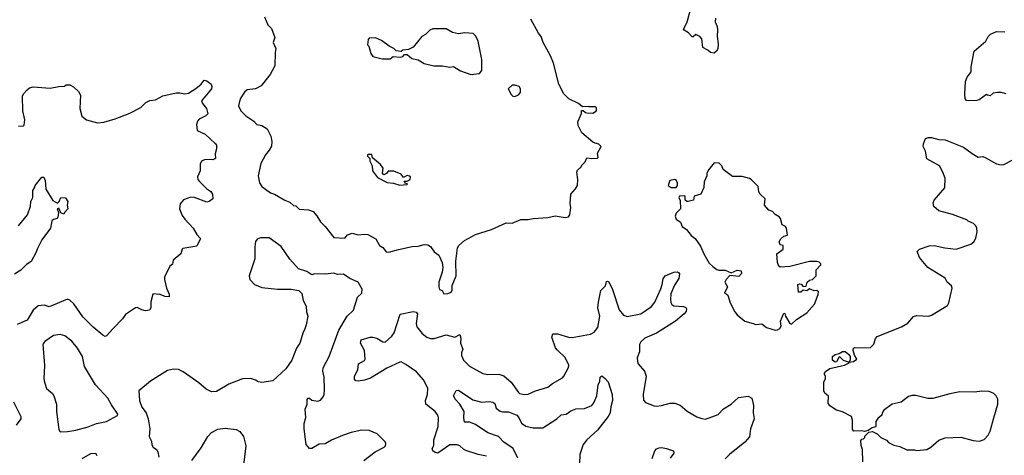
# Model space of a CAD drawing. Extents: x 2087054 to 2277909, y 548907 to 753496.
# Tile 150 of 256: x 2108185 to 2116240, y 652578 to 656141. Entities that reach past the tile are written whole.
import ezdxf

# ---------------------------------------------------------------- set-up
doc = ezdxf.new("R2010")
doc.units = 0

msp = doc.modelspace()

# ---------------------------------------------------------------- linework, layer by layer
at = {"layer": '0CON20XD'}
for points in [[(2113876.7, 656155), (2113874, 656125), (2113890, 656085), (2113894.2, 656055), (2113891.9, 656005), (2113899.2, 655945), (2113896.1, 655903.9), (2113886.4, 655883.6), (2113865, 655867.5), (2113835, 655872.5), (2113815, 655892.5), (2113772.5, 655915), (2113765.8, 655985), (2113750, 656005), (2113715, 656020), (2113695, 656002.5), (2113685, 656002.5), (2113655, 656034.2), (2113620, 656055), (2113616.7, 656065), (2113644, 656115), (2113647, 656133), (2113672.5, 656225)], [(2110187.5, 656165), (2110215, 656100), (2110245, 656070), (2110273.3, 655995), (2110258.8, 655955), (2110280, 655905), (2110273.9, 655873.9), (2110271.2, 655765), (2110235, 655692.5), (2110159.3, 655600.7), (2110113.9, 655576.1), (2110045, 655568), (2110025, 655550), (2109989.2, 655495), (2109973.9, 655436.1), (2109995, 655396.7), (2110035, 655353.8), (2110100.5, 655310.5), (2110125, 655283.3), (2110165, 655276.2), (2110208, 655248), (2110238.4, 655188.4), (2110247.1, 655145), (2110245, 655107.5), (2110226.8, 655073.2), (2110194.4, 655035.6), (2110158, 654965), (2110136.2, 654865), (2110146.1, 654806.1), (2110165, 654776.7), (2110236, 654726), (2110270, 654715), (2110355, 654666.2), (2110395, 654650), (2110425, 654622.5), (2110445, 654617.5), (2110472, 654592), (2110546.1, 654586.1), (2110585, 654572.5), (2110615, 654537.5), (2110645, 654487.5), (2110685, 654450), (2110755, 654360), (2110845, 654353.3), (2110867.7, 654382.3), (2110905, 654394.2), (2110955, 654381.4), (2111005, 654388), (2111034.1, 654384.1), (2111097.7, 654347.7), (2111127.5, 654295), (2111155, 654276.7), (2111183.8, 654243.8), (2111205, 654238.8), (2111285, 654262.9), (2111395, 654286), (2111445, 654288), (2111495, 654303.8), (2111525, 654298.8), (2111546, 654285), (2111575, 654242.5), (2111612.5, 654215), (2111640, 654155), (2111646.7, 654115), (2111640, 654075), (2111613.8, 653995), (2111612.5, 653955), (2111620, 653935), (2111640, 653925), (2111655, 653900)], [(2111655, 653900), (2111688.3, 653901.7), (2111695, 653903.8), (2111715, 653913.8), (2111723.3, 653925), (2111723, 653967), (2111756.7, 654045), (2111752.5, 654165), (2111766.7, 654275), (2111777.5, 654295), (2111822.5, 654335), (2111915, 654383.3), (2112045.9, 654424.1), (2112165, 654480), (2112215, 654476.7), (2112285, 654506), (2112345, 654506.2), (2112385, 654516.2), (2112505, 654523.3), (2112565, 654536.7), (2112647, 654523), (2112675, 654527.5), (2112686.2, 654545), (2112692.5, 654605), (2112687.5, 654635), (2112692.5, 654715), (2112732.3, 654757.7), (2112748.8, 654785), (2112751.2, 654835), (2112742.5, 654895), (2112749.3, 654910.7), (2112776.7, 654935), (2112786.7, 654955), (2112810.7, 654979.3), (2112825, 655012.5), (2112865, 655006), (2112911.7, 655008.3), (2112916.7, 655013.3), (2112910.7, 655049.3), (2112942.5, 655105), (2112923.6, 655123.6), (2112892, 655132), (2112875, 655140), (2112785, 655216.7), (2112754, 655275), (2112751.2, 655305), (2112780, 655375), (2112781.7, 655398.3), (2112795, 655400), (2112813, 655383), (2112825, 655380), (2112875, 655377.5), (2112902.5, 655395), (2112905, 655420), (2112895, 655427.5), (2112845, 655427.5), (2112835, 655432.5), (2112788.3, 655428.3), (2112755.7, 655455.7), (2112676, 655495), (2112635.6, 655535), (2112595.6, 655615), (2112551.4, 655785), (2112527.5, 655845), (2112467.1, 655955), (2112450.8, 656005), (2112430.3, 656030.3), (2112365.6, 656145)], [(2111875, 655693.8), (2111947.3, 655702.7), (2111966, 655725), (2111964.3, 655815), (2111935.6, 655965), (2111917.6, 656007.6), (2111895, 656027.5), (2111825, 656033.8), (2111775, 656026.2), (2111725, 656038), (2111675, 656068), (2111565, 656067.5), (2111541.2, 656055), (2111505, 656021.2), (2111473.3, 656005), (2111405, 655917.5), (2111365, 655897.5), (2111318.3, 655891.7), (2111305, 655880), (2111265, 655887.5), (2111245.8, 655905.8), (2111207.5, 655925), (2111145, 655970), (2111095, 655992.5), (2111045, 655990), (2111035, 655980), (2111030, 655935), (2111040, 655925), (2111057.5, 655865), (2111075, 655840), (2111149.3, 655820.7), (2111215, 655822.5), (2111240.7, 655839.3), (2111296.2, 655833.8), (2111318.3, 655841.7), (2111333, 655857), (2111355, 655857.5), (2111393, 655823), (2111445, 655812.5), (2111495, 655783.8), (2111573.9, 655763.9), (2111645, 655763.3), (2111705, 655752.5), (2111735, 655757.5), (2111792.3, 655722.3), (2111875, 655693.8)], [(2116255, 655536.2), (2116215, 655546.2), (2116185, 655546.7), (2116148.3, 655541.7), (2116125, 655520), (2116103, 655523), (2116095, 655530), (2116035, 655486.7), (2116015, 655480), (2115946.4, 655476.4), (2115931.7, 655481.7), (2115920, 655495), (2115916.2, 655535), (2115922.5, 655635), (2115935, 655670), (2115970, 655715), (2115968, 655755), (2115994, 655885), (2116090, 655965), (2116106.7, 656005), (2116127.7, 656022.3), (2116175, 656043.8), (2116245, 656041.2)], [(2108175, 655270), (2108215, 655273.8), (2108220.5, 655279.5), (2108227, 655323), (2108210, 655395), (2108207.5, 655515), (2108214.5, 655535.5), (2108245, 655568.8), (2108266.1, 655583.9), (2108295, 655593.3), (2108435, 655582.5), (2108505, 655596.2), (2108551.7, 655598.3), (2108565, 655607.5), (2108595, 655607.5), (2108623.6, 655593.6), (2108666, 655555), (2108682.9, 655525), (2108676.7, 655415), (2108692.3, 655352.3), (2108731.4, 655321.4), (2108821.7, 655298.3), (2108873.9, 655303.9), (2108965, 655330), (2109085, 655378.1), (2109175, 655422), (2109215.8, 655465), (2109248.2, 655481.8), (2109295, 655487.1), (2109355, 655517.3), (2109465, 655543.8), (2109494.4, 655544.4), (2109535, 655534.2), (2109565, 655539.2), (2109625, 655578.8), (2109668.8, 655615), (2109695, 655646.2), (2109715, 655642.5), (2109750, 655615), (2109756.2, 655595), (2109752.5, 655575), (2109672.3, 655477.7), (2109679.2, 655455), (2109712.5, 655415), (2109725, 655372.5), (2109706.2, 655355), (2109652.4, 655327.6), (2109638.6, 655311.4), (2109630, 655285), (2109636, 655235), (2109701.2, 655205), (2109785, 655130), (2109794, 655115), (2109794, 655085), (2109783.3, 655045), (2109786.2, 655005), (2109765, 654996), (2109702.3, 654997.7), (2109672.5, 654985), (2109661.7, 654958.3), (2109660.6, 654905), (2109640, 654855), (2109642.5, 654835), (2109655, 654818), (2109715, 654758.8), (2109748.8, 654735), (2109762, 654715), (2109763.9, 654676.1), (2109735, 654653.3), (2109715, 654648.8), (2109615, 654686.7), (2109585, 654690), (2109525, 654668), (2109498, 654635), (2109492, 654595), (2109515, 654540), (2109535, 654510), (2109604.2, 654435), (2109634.4, 654384.4), (2109660, 654355), (2109661.2, 654345), (2109635, 654287.5), (2109519.3, 654270.7), (2109512.5, 654265), (2109503.8, 654226.2), (2109440, 654175), (2109435, 654142.5), (2109413.8, 654125), (2109370, 654035), (2109368.8, 654015), (2109386, 653945), (2109406.7, 653895), (2109406.7, 653873.3), (2109375, 653877.5), (2109325, 653897.5), (2109315, 653892.5), (2109285, 653900), (2109273, 653897), (2109257, 653833), (2109256.4, 653783.6), (2109247.5, 653765), (2109215, 653760.8), (2109185, 653767.8), (2109145, 653787.5), (2109132.5, 653785), (2109050.3, 653729.7), (2109025, 653693.8), (2108948.8, 653615), (2108894.1, 653555.9), (2108885, 653551.2), (2108865, 653560), (2108786.1, 653626.1), (2108700.3, 653710.3), (2108626.5, 653816.5), (2108595, 653846), (2108575, 653855.8), (2108425, 653793.8), (2108383.9, 653806.1), (2108335, 653800), (2108295, 653766.2), (2108245, 653683.1), (2108165, 653649.4)], [(2112235, 655512.5), (2112265, 655527.5), (2112282.5, 655545), (2112282.5, 655575), (2112270, 655595), (2112235, 655606.7), (2112215, 655606.7), (2112180, 655575), (2112205, 655530), (2112220, 655515), (2112235, 655512.5)], [(2115754.2, 654274.2), (2115845.9, 654264.1), (2115966.7, 654305), (2115991.2, 654325), (2116006.7, 654355), (2116018.8, 654405), (2116016.4, 654436.4), (2116007.5, 654455), (2115987.5, 654475), (2115945, 654492.5), (2115932.5, 654505), (2115815, 654548), (2115705, 654577.5), (2115663.4, 654613.4), (2115657.7, 654642.3), (2115665.8, 654664.2), (2115754.2, 654765), (2115756.7, 654845), (2115737.9, 654895), (2115708.9, 654945), (2115605, 655002.5), (2115595.2, 655065), (2115577.2, 655105), (2115577.8, 655125), (2115595, 655168.5), (2115621.1, 655178.9), (2115645, 655178.5), (2115705, 655160.8), (2115755, 655158.2), (2115905, 655098.9), (2115977.5, 655047.5), (2116025, 655018), (2116065, 655021.4), (2116083.3, 655015), (2116175, 654962.5), (2116215, 654954), (2116235, 654956.2), (2116305, 654991.2)], [(2111295, 654786.7), (2111355, 654792.5), (2111358.3, 654798.3), (2111341.7, 654801.7), (2111330, 654820), (2111355, 654820), (2111380, 654835), (2111382.5, 654855), (2111375, 654862.5), (2111353.6, 654866.4), (2111325, 654850), (2111305, 654877.5), (2111245, 654902.5), (2111198.3, 654901.7), (2111186.4, 654883.6), (2111163, 654873), (2111152.5, 654885), (2111157, 654927), (2111136.4, 654956.4), (2111071.7, 655011.7), (2111065, 655037.5), (2111035, 655040), (2111030, 655035), (2111030, 655025), (2111050, 655005), (2111050, 654985), (2111067.5, 654945), (2111070, 654905), (2111111.7, 654851.7), (2111190.7, 654810.7), (2111243, 654803), (2111295, 654786.7)], [(2114365, 653601.2), (2114385, 653603.3), (2114403.9, 653616.1), (2114413.3, 653635), (2114408, 653675), (2114435, 653740), (2114445, 653737.5), (2114450, 653715), (2114485, 653657.5), (2114499.3, 653650.7), (2114541.2, 653688.8), (2114625, 653743.3), (2114686.1, 653813.9), (2114717, 653893), (2114720, 653915), (2114705, 653927.5), (2114685, 653922.5), (2114645, 653940), (2114625, 653922.5), (2114595, 653930), (2114575, 653913.3), (2114555, 653912.5), (2114550, 653975), (2114565, 653980), (2114577, 653977), (2114595, 653960), (2114618.3, 653961.7), (2114627.5, 653995), (2114645, 654010), (2114670, 654015), (2114700, 654045), (2114700, 654095), (2114740, 654135), (2114740, 654145), (2114726.7, 654156.7), (2114705, 654162.5), (2114645, 654162.5), (2114485, 654122.5), (2114405, 654117.5), (2114394.2, 654124.2), (2114384.2, 654154.2), (2114380, 654225), (2114430, 654265), (2114430, 654295), (2114405, 654300), (2114397.5, 654325), (2114410.7, 654349.3), (2114435, 654370), (2114465, 654380), (2114457, 654437), (2114449.3, 654449.3), (2114423, 654463), (2114410, 654515), (2114398.3, 654528.3), (2114365, 654547.5), (2114343.6, 654573.6), (2114314.4, 654584.4), (2114278.8, 654625), (2114282.5, 654675), (2114242.5, 654715), (2114233, 654733), (2114227, 654777), (2114170, 654835), (2114155, 654842.5), (2114095, 654857.5), (2114015, 654860), (2113940, 654915), (2113930, 654945), (2113908.3, 654968.3), (2113865, 654970), (2113822.5, 654915), (2113807.5, 654885), (2113806.4, 654863.6), (2113783.6, 654816.4), (2113781.7, 654768.3), (2113756.4, 654713.6), (2113703, 654697), (2113695.9, 654664.1), (2113653, 654653), (2113643, 654653), (2113630, 654665), (2113630, 654695), (2113625, 654700), (2113581.7, 654698.3), (2113577.5, 654685), (2113587.5, 654665), (2113590, 654595), (2113555, 654560), (2113547.5, 654535), (2113555, 654510), (2113590, 654485), (2113605, 654450), (2113640, 654425), (2113677, 654377), (2113710.5, 654350.5), (2113755, 654290), (2113781.2, 654225), (2113825, 654150), (2113855, 654122.5), (2113888.3, 654098.3), (2113905, 654092.5), (2113955, 654092.5), (2114005, 654070), (2114055, 654092.5), (2114088.3, 654088.3), (2114090, 654065), (2114068.3, 654041.7), (2113995, 654050), (2113963.6, 654016.4), (2113953.6, 653993.6), (2113976.7, 653955), (2113950, 653905), (2113965, 653900), (2113977, 653887), (2113997.5, 653825), (2114035, 653752.5), (2114055, 653727.5), (2114117.5, 653675), (2114185, 653656.7), (2114207, 653647), (2114255, 653652.5), (2114295, 653623.3), (2114365, 653601.2)], [(2108175, 654454.4), (2108249.4, 654545), (2108273.1, 654615), (2108274.4, 654655), (2108291.7, 654688.3), (2108291.2, 654745), (2108306.7, 654765), (2108310, 654785), (2108365, 654852.5), (2108383, 654853), (2108393.8, 654825), (2108398.8, 654755), (2108455, 654662.5), (2108495, 654640), (2108507, 654653), (2108521.7, 654688.3), (2108560, 654685), (2108577.5, 654655), (2108572.5, 654625), (2108577.5, 654595), (2108550, 654565), (2108545, 654550), (2108521.7, 654561.7), (2108505, 654600), (2108490, 654595), (2108502.5, 654565), (2108497.5, 654525), (2108490, 654515), (2108462.3, 654507.7), (2108446.7, 654495), (2108435.7, 654435), (2108365, 654340), (2108327.8, 654265), (2108320, 654240), (2108277.4, 654162.6), (2108240.4, 654139.6), (2108195, 654092.9), (2108141.3, 654058.7)], [(2113555, 654767.5), (2113567.5, 654785), (2113566.7, 654805), (2113557.5, 654825), (2113543.6, 654833.6), (2113503.6, 654826.4), (2113490, 654785), (2113515, 654768.8), (2113555, 654767.5)], [(2110998.8, 652535), (2111094.2, 652605.8), (2111167.5, 652645), (2111176.7, 652655), (2111180, 652675), (2111175, 652687.5), (2111110, 652755), (2111045, 652780), (2110985, 652783.3), (2110895.9, 652764.1), (2110825, 652740), (2110735, 652702), (2110685, 652672), (2110635, 652668.8), (2110575, 652633.3), (2110555, 652632.5), (2110527.7, 652667.7), (2110511.2, 652795), (2110511.7, 652838.3), (2110526.4, 652886.4), (2110521.2, 652955), (2110536.7, 652995), (2110537.5, 653035), (2110545, 653046.7), (2110555, 653046.7), (2110575, 653030), (2110625, 653021.2), (2110645, 653028.8), (2110666.9, 653055), (2110675.5, 653075), (2110679.2, 653115), (2110676.2, 653216.2), (2110664.4, 653265), (2110667.7, 653292.3), (2110716.7, 653385), (2110795, 653602.5), (2110863.3, 653715), (2110916, 653765), (2110948.3, 653871.7), (2110982.5, 653905), (2110986.4, 653936.4), (2110952.5, 653995), (2110885, 654023.8), (2110835, 654060), (2110785, 654056.2), (2110755, 654066.7), (2110685, 654060), (2110596.4, 654063.6), (2110575, 654053.3), (2110535, 654081.2), (2110465, 654103.8), (2110395, 654183.3), (2110323.3, 654285), (2110225, 654356), (2110155, 654356.7), (2110127.5, 654345), (2110114.1, 654325.9), (2110107.3, 654282.7), (2110107.5, 654185), (2110061.2, 654045), (2110068.8, 654015), (2110106, 653975), (2110165, 653950), (2110295, 653937.1), (2110405, 653936), (2110467.5, 653925), (2110491.7, 653901.7), (2110503.3, 653845), (2110528.3, 653798.3), (2110530.7, 653750.7), (2110543.3, 653715), (2110528.8, 653645), (2110515.9, 653604.1), (2110502.5, 653585), (2110475.9, 653494.1), (2110450, 653455), (2110410, 653355), (2110362.5, 653285), (2110255, 653187.5), (2110165, 653173.8), (2110135, 653180), (2110113.9, 653193.9), (2110076.1, 653206.1), (2110006.1, 653203.9), (2109895, 653158.8), (2109795, 653098.8), (2109755, 653096.2), (2109709.3, 653119.3), (2109650.5, 653170.5), (2109522.1, 653262.1), (2109485, 653280), (2109442.7, 653282.7), (2109395, 653271.1), (2109371.2, 653258.8), (2109255, 653184.2), (2109158.8, 653105), (2109166, 653025), (2109185, 652972.5), (2109218.8, 652925), (2109236, 652875), (2109250, 652795), (2109242.7, 652732.7), (2109262, 652695), (2109266.2, 652665), (2109275.9, 652645.9), (2109305, 652626.2), (2109315, 652607.5), (2109322.3, 652562.3)], [(2115082.5, 652525), (2115080, 652625), (2115068.3, 652658.3), (2115065, 652700), (2115075, 652710), (2115088.3, 652711.7), (2115100, 652725), (2115100, 652735), (2115131.7, 652768.3), (2115161.7, 652771.7), (2115200, 652755), (2115230, 652725), (2115275, 652702.5), (2115293.9, 652683.9), (2115335, 652660), (2115385, 652650), (2115442.4, 652622.4), (2115504.1, 652624.1), (2115525, 652616.2), (2115607.5, 652625), (2115640, 652645), (2115705, 652702.5), (2115755, 652720), (2115885, 652726), (2115985, 652699.2), (2116037.3, 652692.7), (2116075, 652706), (2116107.6, 652742.4), (2116124.2, 652775), (2116155.7, 652885), (2116186.2, 652995), (2116186.4, 653036.4), (2116172.5, 653065), (2116155, 653082.5), (2116115, 653100), (2116055, 653103.3), (2115995, 653093.8), (2115875, 653096.2), (2115795, 653081.2), (2115655, 653042.5), (2115615, 653043.8), (2115515, 653066), (2115485, 653066), (2115455, 653058), (2115395, 653014), (2115322.5, 652995), (2115255, 652947.5), (2115240, 652925), (2115237.5, 652905), (2115205, 652880), (2115190, 652855), (2115190, 652815), (2115185, 652810), (2115158.3, 652801.7), (2115125, 652780), (2115095, 652772.5), (2115075, 652777.5), (2115010, 652775), (2114998.3, 652788.3), (2114997.5, 652865), (2114990, 652895), (2114915, 652933.3), (2114866.4, 652946.4), (2114812.3, 652982.3), (2114800, 653005), (2114801.7, 653061.7), (2114772.5, 653085), (2114763.3, 653105), (2114763.3, 653175), (2114777.5, 653205), (2114777.5, 653225), (2114767.5, 653245), (2114777, 653263), (2114812.3, 653287.7), (2114932.5, 653315), (2114970, 653335), (2114970, 653340), (2115005, 653346), (2115032.5, 653365), (2115015, 653397.5), (2115004.2, 653435), (2115006.1, 653453.9), (2115015, 653460), (2115141.7, 653458.3), (2115172, 653488), (2115187.3, 653532.7), (2115200.9, 653549.1), (2115400.3, 653629.7), (2115450.2, 653659.8), (2115497.3, 653712.7), (2115525, 653721.1), (2115623, 653717), (2115645, 653723.1), (2115775.9, 653804.1), (2115786, 653825), (2115813.3, 653945), (2115807.5, 653965), (2115772.5, 653995), (2115755, 654026.7), (2115614.5, 654114.5), (2115546.2, 654195), (2115526.7, 654245), (2115545, 654263.8), (2115625, 654291.2), (2115665, 654293.8), (2115754.2, 654274.2)], [(2112005, 652570.5), (2111935, 652584.2), (2111835, 652617.1), (2111815, 652627.1), (2111785.9, 652655.9), (2111765, 652664.5), (2111705, 652664.4), (2111605, 652596.2), (2111585, 652600), (2111564.2, 652615), (2111559.2, 652635), (2111571.9, 652658.1), (2111572.9, 652705), (2111609.6, 652815), (2111610.6, 652885), (2111605.6, 652905), (2111584.3, 652935), (2111507.3, 652997.3), (2111504.7, 653025), (2111521.8, 653075), (2111524.5, 653125), (2111492.1, 653192.1), (2111430.2, 653260.2), (2111345, 653321.2), (2111305, 653343.8), (2111295, 653341.2), (2111189.1, 653290.9), (2111055, 653210), (2111005, 653191.4), (2110955, 653184), (2110935, 653186.7), (2110925, 653200), (2110924, 653225), (2110951.9, 653278.1), (2110955.7, 653325), (2111006.2, 653353.8), (2111011.2, 653365), (2111005.6, 653435), (2110973.1, 653495), (2110978.1, 653521.9), (2111052.5, 653545), (2111075, 653545.6), (2111106.7, 653535), (2111155, 653506.7), (2111175, 653502.5), (2111228, 653552), (2111249.1, 653580.9), (2111297, 653733), (2111405, 653753.4), (2111428.8, 653748.8), (2111439.6, 653735), (2111428.5, 653655), (2111435, 653628.8), (2111477.5, 653575), (2111514.5, 653544.5), (2111545, 653534.4), (2111575, 653534.4), (2111675, 653564.5), (2111745, 653544.3), (2111785, 653567.5), (2111794.2, 653535), (2111790, 653495), (2111809.3, 653445), (2111798.2, 653415), (2111799.3, 653395), (2111815.5, 653355.5), (2111865, 653307.1), (2111975, 653246.9), (2112015, 653240), (2112105, 653241.8), (2112145, 653227.5), (2112205, 653175.8), (2112265, 653092), (2112275, 653084.3), (2112315, 653075.7), (2112345, 653078.1), (2112405, 653106.5), (2112505.4, 653134.6), (2112545, 653165.6), (2112625, 653212), (2112636.2, 653225), (2112675.8, 653295), (2112677.5, 653315), (2112647.4, 653377.4), (2112585, 653438.1), (2112568.3, 653458.3), (2112538.6, 653545), (2112547.3, 653572.7), (2112585, 653572.9), (2112675, 653543.8), (2112705, 653542.3), (2112855, 653568.6), (2112884.4, 653585.6), (2112915, 653623.3), (2112930.8, 653715), (2112915.6, 653785), (2112919.1, 653830.9), (2112938.2, 653925), (2112976.9, 653965), (2112985, 654000), (2112995, 654002.5), (2113005, 653995.8), (2113033.6, 653935), (2113088.8, 653768.8), (2113124.3, 653725), (2113155, 653714.6), (2113265.8, 653734.2), (2113355, 653794.5), (2113379.9, 653830.1), (2113430.8, 653939.2), (2113440.8, 653975), (2113448, 654022), (2113466, 654045), (2113535, 654075.8), (2113565, 654078.8), (2113575, 654073.3), (2113581.7, 654061.7), (2113578.1, 654025), (2113541.2, 653968.8), (2113512.4, 653897.6), (2113508.5, 653855), (2113512.9, 653827.1), (2113520.6, 653810.6), (2113535, 653799.4), (2113615.5, 653795.5), (2113635, 653786.2), (2113641.2, 653775), (2113636, 653755), (2113620.6, 653735), (2113550, 653675), (2113395, 653577.5), (2113300, 653535), (2113266, 653505), (2113255.7, 653485), (2113254.4, 653425), (2113236.9, 653375), (2113239.4, 653345), (2113245.7, 653325), (2113297.2, 653265), (2113309.7, 653225), (2113286.1, 653076.1), (2113288.3, 653028.3), (2113305, 653010), (2113375, 652982.5), (2113395, 652979.2), (2113435.9, 652985.9), (2113505, 653005.4), (2113545, 653004.4), (2113587.4, 652987.4), (2113645, 652938.6), (2113725, 652893.6), (2113765, 652877.8), (2113795, 652874.4), (2113898.9, 652911.1), (2113942.1, 652957.9), (2114006.2, 652995), (2114065, 653051.2), (2114145, 653062.9), (2114174.5, 653044.5), (2114188.6, 652985), (2114185.6, 652925), (2114192.9, 652875), (2114164.5, 652795), (2114155, 652730), (2114118, 652685), (2113992, 652585), (2113955, 652548)], [(2108515, 652770), (2108575, 652773.3), (2108645, 652784), (2108745, 652811.4), (2108812.1, 652837.9), (2108895, 652855.8), (2108985, 652902.5), (2108987.5, 652915), (2108935, 652990), (2108906.4, 653046.4), (2108804.3, 653155), (2108715.6, 653305), (2108699.1, 653385), (2108658.2, 653455), (2108611.7, 653511.7), (2108555, 653556.5), (2108515, 653566.7), (2108461.7, 653558.3), (2108389.7, 653510.3), (2108372.7, 653487.3), (2108386.2, 653313.8), (2108381.4, 653205), (2108388, 653175), (2108403.8, 653125), (2108453.2, 653083.2), (2108464.2, 653065), (2108484.4, 652995), (2108485.9, 652935.9), (2108505, 652790), (2108515, 652770)], [(2114970, 653340), (2114965, 653340), (2114924.3, 653354.3), (2114895, 653382.5), (2114885, 653377.5), (2114867.1, 653342.9), (2114855, 653340), (2114835.7, 653355.7), (2114834.4, 653385), (2114855, 653403.1), (2114888.6, 653411.4), (2114915, 653427.5), (2114937.1, 653427.1), (2114965.6, 653405.6), (2114978, 653385), (2114979.7, 653360.3), (2114970, 653340)], [(2112259.2, 652555), (2112222.5, 652635), (2112144.8, 652684.8), (2112103.1, 652733.1), (2112015, 652762.7), (2111915, 652831.1), (2111865, 652847.8), (2111825, 652850), (2111818, 652885), (2111821.9, 652935), (2111786.7, 652996.7), (2111750, 653035), (2111732.5, 653065), (2111755, 653107.5), (2111775, 653110), (2111893, 653033), (2111965, 653012.5), (2112025, 653018.8), (2112055, 653013.5), (2112071.1, 653001.1), (2112083.3, 652963.3), (2112115, 652938), (2112135, 652932.5), (2112185, 652933.5), (2112252.5, 652905), (2112267.8, 652887.8), (2112291.4, 652841.4), (2112325.5, 652815.5), (2112385, 652801.9), (2112465, 652802.9), (2112580, 652875), (2112615, 652908), (2112655, 652915.8), (2112695, 652942), (2112735, 652957.1), (2112805, 652960.5), (2112865.8, 652985), (2112882.7, 653007.3), (2112905.3, 653064.7), (2112916.2, 653155), (2112931.2, 653185), (2112935, 653217.5), (2112947, 653227), (2112975, 653207.5), (2112997.9, 653177.9), (2113031.1, 653075), (2113033.8, 653025), (2113019.6, 652975), (2113015.4, 652925), (2113000, 652895), (2112910.8, 652785), (2112824.3, 652705), (2112794.5, 652665.5), (2112768.6, 652585), (2112764.4, 652505.6)], [(2108134.2, 653015), (2108194.2, 652895), (2108194.2, 652875.8), (2108155, 652824)], [(2109592.7, 652535), (2109670.2, 652639.8), (2109725, 652731.4), (2109755, 652764.4), (2109805, 652792.5), (2109865, 652799.4), (2109955, 652789.2), (2109985, 652773.8), (2110015, 652732.5), (2110034.3, 652654.3), (2110002.1, 652385)], [(2108695, 652551.5), (2108766.5, 652593.5), (2108806, 652596), (2108815.7, 652575.7)], [(2113359.1, 652550.9), (2113381.8, 652615), (2113395, 652630), (2113415, 652639.5), (2113435, 652640.6), (2113477.5, 652635), (2113533.8, 652613.8), (2113535.8, 652595), (2113505.8, 652555)]]:
    msp.add_lwpolyline(points, dxfattribs=at)

doc.saveas('drawing.dxf')
